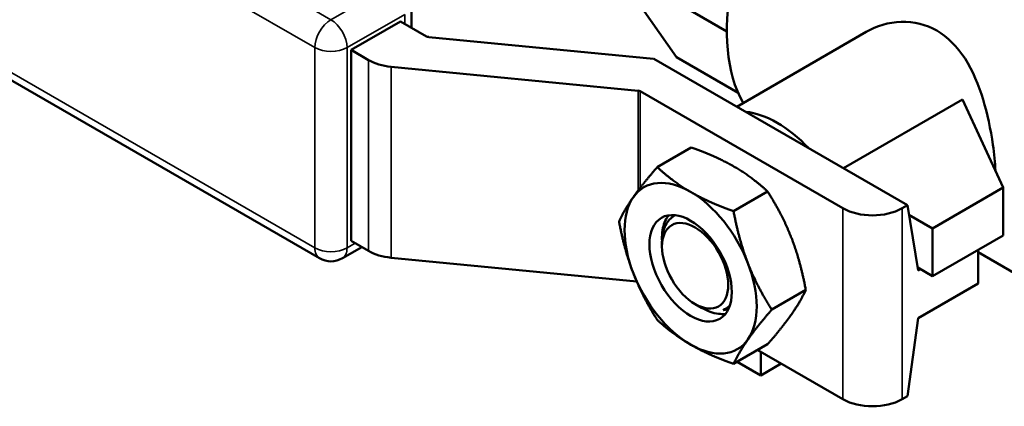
# Model space of a CAD drawing. Header units: inches. Extents: x 0.1 to 33.9, y 0.6 to 21.4.
# Tile 254 of 256: x 29.265 to 30.561, y 13.927 to 14.435. Entities that reach past the tile are written whole.
import ezdxf

# ---------------------------------------------------------------- set-up
doc = ezdxf.new("R2010")
doc.units = ezdxf.units.IN
doc.header["$MEASUREMENT"] = 0
doc.layers.add('Visible (ANSI)', color=7, linetype='Continuous', lineweight=50)
doc.layers.add('Visible Narrow (ANSI)', color=7, linetype='Continuous', lineweight=35)

msp = doc.modelspace()

# ---------------------------------------------------------------- linework, layer by layer
at = {"layer": 'Visible (ANSI)'}
for p, q in [((29.6599, 14.1217), (28.7877, 14.6253)), ((30.0443, 14.5076), (30.1959, 14.4201)), ((30.1297, 14.3861), (30.0443, 14.5076)), ((29.7807, 14.4251), (29.7807, 14.4547)), ((29.7666, 14.4333), (29.7014, 14.3957)), ((29.8008, 14.4135), (29.7666, 14.4333)), ((30.2088, 14.3211), (30.3791, 14.4195)), ((30.0994, 14.3841), (29.8035, 14.4127)), ((29.7014, 14.3957), (29.7244, 14.3824)), ((29.7014, 14.1446), (29.7014, 14.3957)), ((30.0998, 14.384), (30.4332, 14.1915)), ((30.2105, 14.3394), (30.1297, 14.3861)), ((29.7542, 14.3736), (30.0792, 14.3421)), ((30.0819, 14.3413), (30.3484, 14.1875)), ((30.3491, 14.2401), (30.5056, 14.3305)), ((30.5594, 14.2146), (30.5056, 14.3305)), ((30.1042, 14.2416), (30.149, 14.2675)), ((30.5594, 14.2146), (30.4664, 14.161)), ((30.5594, 14.1518), (30.5594, 14.2146)), ((30.2046, 14.1836), (30.2494, 14.2095)), ((30.4262, 14.1875), (30.4332, 14.1915)), ((30.4332, 14.1915), (30.4476, 14.1057)), ((30.4664, 14.161), (30.4353, 14.1789)), ((30.4664, 14.161), (30.4664, 14.0982)), ((30.1104, 14.1491), (30.1104, 14.1494)), ((30.4664, 14.0982), (30.5594, 14.1518)), ((29.6899, 14.1217), (29.7155, 14.1365)), ((29.7014, 14.1446), (29.7244, 14.1314)), ((30.1104, 14.1371), (30.1104, 14.1432)), ((30.5264, 14.1328), (30.5264, 14.0884)), ((29.7542, 14.1225), (30.0771, 14.0913)), ((30.5988, 14.0878), (30.5264, 14.1296)), ((30.4664, 14.0982), (30.447, 14.1094)), ((30.4476, 14.1057), (30.4505, 14.1074)), ((30.5264, 14.0884), (30.4476, 14.0429)), ((30.2548, 14.0542), (30.2996, 14.0801)), ((30.154, 14.0616), (30.1626, 14.0567)), ((30.1961, 14.0566), (30.1956, 14.0563)), ((30.4476, 14.0429), (30.4332, 13.9405)), ((30.2046, 13.9828), (30.2494, 14.0086)), ((30.2363, 14.0011), (30.3484, 13.9364)), ((30.2404, 13.9677), (30.2404, 13.9987)), ((30.2094, 13.9856), (30.2404, 13.9677)), ((30.2404, 13.9677), (30.2673, 13.9832)), ((30.4262, 13.9364), (30.4332, 13.9405))]:
    msp.add_line(p, q, dxfattribs=at)
msp.add_arc((29.6749, 14.1477), 0.03, 240, 300, dxfattribs=at)
for centre, major_axis, ratio, start_param, end_param in [((30.4028, 14.5389), (-0.1464, -0.2535), 0.57735, 3.141593, 5.956043), ((29.8043, 14.4156), (-0.005, 0), 0.57735, 0.785398, 1.404752), ((29.7632, 14.4049), (0.055, 0), 0.57735, 3.926991, 4.546345), ((30.0904, 14.3528), (-0.055, 0), 0.57735, 4.539546, 4.546345), ((30.0783, 14.3393), (0.005, 0), 0.57735, 0.785398, 1.404752), ((30.262, 14.1743), (0.0769, -0.1332), 0.57735, 1.964663, 2.747726), ((30.1481, 14.1086), (-0.0615, 0.1065), 0.57735, 5.497787, 6.544985), ((30.1481, 14.1086), (-0.0615, 0.1065), 0.57735, 0.261799, 1.308997), ((30.1481, 14.1086), (0.0615, -0.1065), 0.57735, 1.308997, 2.356194), ((30.3873, 14.2099), (0.055, 0), 0.57735, 3.926991, 5.497787), ((30.1646, 14.1181), (-0.0383, 0.0664), 0.57735, 0.576874, 0.785398), ((29.7632, 14.1538), (-0.055, 0), 0.57735, 0.785398, 1.404752), ((30.1481, 14.1086), (0.0615, -0.1065), 0.57735, 0.261799, 1.308997), ((30.1481, 14.1086), (-0.0615, 0.1065), 0.57735, 1.308997, 2.356194), ((30.1559, 14.1132), (0.0402, -0.0567), 0.632934, 0, 0.106607), ((30.1481, 14.1086), (0.0615, -0.1065), 0.57735, 5.497787, 6.544985), ((30.3873, 13.9588), (-0.055, 0), 0.57735, 0.785398, 2.356194)]:
    msp.add_ellipse(centre, major_axis=major_axis, ratio=ratio, start_param=start_param, end_param=end_param, dxfattribs=at)
for centre, major_axis in [((30.1481, 14.1086), (-0.0383, 0.0664)), ((30.154, 14.1119), (-0.0308, 0.0534))]:
    msp.add_ellipse(centre, major_axis=major_axis, ratio=0.57735, dxfattribs=at)
for points, knots in [([(30.5492, 14.2366), (30.5485, 14.2474), (30.5474, 14.259), (30.5429, 14.2911), (30.5385, 14.3121), (30.5271, 14.3494), (30.5193, 14.3683), (30.4988, 14.4002), (30.486, 14.413), (30.458, 14.4292), (30.4415, 14.4333), (30.4087, 14.4322), (30.3924, 14.4272), (30.3791, 14.4195)], [1.328432, 1.328432, 1.328432, 1.328432, 1.50428, 1.50428, 1.804724, 1.804724, 2.106199, 2.106199, 2.407674, 2.407674, 2.709148, 2.709148, 3.010623, 3.010623, 3.010623, 3.010623]), ([(30.1279, 14.1783), (30.1269, 14.1778), (30.126, 14.1772), (30.1207, 14.1737), (30.1168, 14.1691), (30.1116, 14.1574), (30.1104, 14.1504), (30.1104, 14.1432)], [-1.4277608, -1.4277608, -1.4277608, -1.4277608, -1.4018851, -1.4018851, -1.2681689, -1.2681689, -1.1344528, -1.1344528, -1.1344528, -1.1344528]), ([(30.1116, 14.1616), (30.1123, 14.165), (30.1134, 14.1681), (30.116, 14.1737), (30.1176, 14.1761), (30.1194, 14.1782)], [0.0788891, 0.0788891, 0.0788891, 0.0788891, 0.1459936, 0.1459936, 0.207884, 0.207884, 0.207884, 0.207884]), ([(30.1626, 14.0567), (30.1697, 14.0525), (30.1775, 14.0496), (30.1878, 14.0483), (30.1909, 14.0483), (30.1938, 14.0486)], [0.5419656, 0.5419656, 0.5419656, 0.5419656, 0.687624, 0.687624, 0.7515798, 0.7515798, 0.7515798, 0.7515798]), ([(30.191, 14.0537), (30.1937, 14.0548), (30.1961, 14.0563), (30.1982, 14.0584), (30.1988, 14.0589), (30.1993, 14.0594), (30.1998, 14.06)], [0.0073716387, 0.0073716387, 0.0073716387, 0.0073716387, 0.0081312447, 0.0081312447, 0.0081312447, 0.0083241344, 0.0083241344, 0.0083241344, 0.0083241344]), ([(30.1979, 14.0551), (30.1973, 14.0549), (30.1968, 14.0548), (30.1946, 14.0542), (30.1928, 14.0539), (30.191, 14.0537)], [1.24452537, 1.24452537, 1.24452537, 1.24452537, 1.25566833, 1.25566833, 1.29000682, 1.29000682, 1.29000682, 1.29000682])]:
    msp.add_open_spline(points, degree=3, knots=knots, dxfattribs=at)
for points, weights in [([(30.2055, 14.2421), (30.1822, 14.2556), (30.149, 14.2675)], [1.87889902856, 1.87889902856, 1.74400014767]), ([(30.0728, 14.2023), (30.0844, 14.2188), (30.1042, 14.2416)], [1.87889902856, 1.87889902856, 1.74400014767]), ([(30.1042, 14.2416), (30.1248, 14.2224), (30.1481, 14.209)], [1.74400014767, 1.87889902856, 1.87889902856]), ([(30.2494, 14.2095), (30.2288, 14.2287), (30.2055, 14.2421)], [1.74400014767, 1.87889902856, 1.87889902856]), ([(30.0539, 14.1702), (30.0611, 14.1857), (30.0728, 14.2023)], [1.74400014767, 1.87889902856, 1.87889902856]), ([(30.1481, 14.209), (30.1714, 14.1955), (30.2046, 14.1836)], [1.87889902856, 1.87889902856, 1.74400014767]), ([(30.2808, 14.1484), (30.2691, 14.1784), (30.2494, 14.2095)], [1.87889902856, 1.87889902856, 1.74400014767]), ([(30.2046, 14.1836), (30.2118, 14.1453), (30.2234, 14.1153)], [1.74400014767, 1.87889902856, 1.87889902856]), ([(30.0728, 14.1018), (30.0611, 14.1319), (30.0539, 14.1702)], [1.87889902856, 1.87889902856, 1.74400014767]), ([(30.2996, 14.0801), (30.2924, 14.1184), (30.2808, 14.1484)], [1.74400014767, 1.87889902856, 1.87889902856]), ([(30.2234, 14.1153), (30.2351, 14.0853), (30.2548, 14.0542)], [1.87889902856, 1.87889902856, 1.74400014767]), ([(30.1042, 14.0407), (30.0844, 14.0718), (30.0728, 14.1018)], [1.74400014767, 1.87889902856, 1.87889902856]), ([(30.2808, 14.048), (30.2924, 14.0646), (30.2996, 14.0801)], [1.87889902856, 1.87889902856, 1.74400014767]), ([(30.2548, 14.0542), (30.2351, 14.0314), (30.2234, 14.0149)], [1.74400014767, 1.87889902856, 1.87889902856]), ([(30.2494, 14.0086), (30.2691, 14.0314), (30.2808, 14.048)], [1.74400014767, 1.87889902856, 1.87889902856]), ([(30.1481, 14.0081), (30.1248, 14.0216), (30.1042, 14.0407)], [1.87889902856, 1.87889902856, 1.74400014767]), ([(30.2046, 13.9828), (30.1714, 13.9947), (30.1481, 14.0081)], [1.74400014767, 1.87889902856, 1.87889902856]), ([(30.2234, 14.0149), (30.2118, 13.9983), (30.2046, 13.9828)], [1.87889902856, 1.87889902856, 1.74400014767])]:
    msp.add_rational_spline(points, weights, degree=2, dxfattribs=at)
for points in [[(30.1104, 14.1491), (30.1104, 14.1533), (30.1108, 14.1575), (30.1116, 14.1616)], [(30.1104, 14.1461), (30.1104, 14.1471), (30.1104, 14.1481), (30.1104, 14.1491)]]:
    msp.add_open_spline(points, degree=3, dxfattribs=at)
at = {"layer": 'Visible Narrow (ANSI)'}
for p, q in [((28.8027, 14.9391), (29.6749, 14.4355)), ((29.6537, 14.3987), (28.7815, 14.9023)), ((28.7815, 14.639), (29.6537, 14.1354)), ((29.6749, 14.4355), (29.7507, 14.4792)), ((29.7719, 14.4425), (29.6961, 14.3987)), ((29.7719, 14.4302), (29.7719, 14.4425)), ((29.6537, 14.1354), (29.6537, 14.3987)), ((29.6961, 14.3987), (29.6961, 14.1354)), ((29.7244, 14.1314), (29.7244, 14.3824)), ((29.7542, 14.3736), (29.7542, 14.1225)), ((30.0792, 14.211), (30.0792, 14.3421)), ((30.0819, 14.3413), (30.0819, 14.2146)), ((30.3484, 13.9364), (30.3484, 14.1875)), ((30.4262, 14.1875), (30.4262, 13.9364)), ((29.6961, 14.1354), (29.7067, 14.1415))]:
    msp.add_line(p, q, dxfattribs=at)
for centre, major_axis, start_param, end_param in [((29.6749, 14.411), (0.015, 0.026), 0.785398, 2.356194), ((29.6749, 14.411), (-0.015, 0.026), 3.926991, 5.497787), ((29.6749, 14.411), (-0.03, 0), 0.785398, 2.356194), ((29.6749, 14.1477), (-0.03, 0), 0.785398, 2.356194), ((29.6749, 14.1477), (-0.015, -0.026), 5.497787, 6.283185), ((29.6749, 14.1477), (0.015, -0.026), 0, 0.785398)]:
    msp.add_ellipse(centre, major_axis=major_axis, ratio=0.57735, start_param=start_param, end_param=end_param, dxfattribs=at)

doc.saveas('drawing.dxf')
